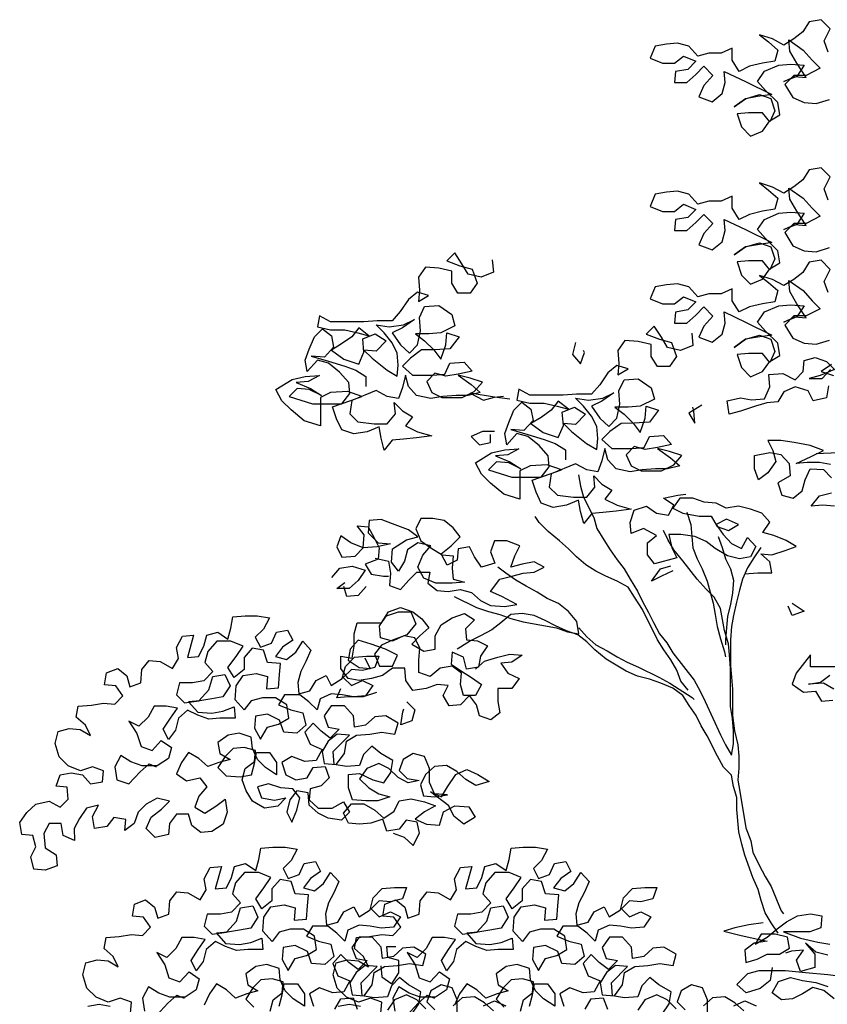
# Model space of a CAD drawing. Header units: metres. Extents: x 8 to 122, y -18 to 26.
# Tile 50 of 54: x 102.76 to 105.67, y 19.03 to 22.57. Entities that reach past the tile are written whole.
import ezdxf

# ---------------------------------------------------------------- set-up
doc = ezdxf.new("R2010")
doc.units = ezdxf.units.M
doc.layers.add('N-WE-AL-DETAIL-G', color=7, linetype='Continuous')

# ---------------------------------------------------------------- blocks, each defined once
blk = doc.blocks.new('Boom_zijaanzicht')
at = {"color": 0, "ltscale": 0.05, "flags": 128}
for points in [[(-0.0374, 10.9714), (-0.0228, 11.0115), (-0.0446, 11.0553), (-0.0118, 11.088), (0.032, 11.0807), (0.0538, 11.0442), (0.0866, 11.0187), (0.123, 10.9968), (0.1631, 11.0186), (0.2105, 11.0332), (0.1777, 11.0077), (0.1448, 10.9786), (0.1557, 10.9385), (0.1995, 10.9311), (0.2468, 10.9202), (0.2832, 10.9019), (0.3088, 10.942), (0.3088, 10.9857), (0.3489, 10.9674), (0.3926, 10.9674), (0.4327, 10.9564), (0.4655, 10.9928), (0.5056, 11.0037), (0.5457, 11.0001), (0.5858, 10.9927), (0.604, 10.949), (0.5602, 10.9308), (0.5165, 10.9308), (0.4837, 10.9564), (0.44, 10.9382), (0.4691, 10.909), (0.5128, 10.9017), (0.5164, 10.8616), (0.4727, 10.8616), (0.4399, 10.8908), (0.4108, 10.92), (0.378, 10.8872), (0.4108, 10.8508), (0.4289, 10.8107), (0.3815, 10.7925), (0.3451, 10.8217), (0.3342, 10.8618), (0.3379, 10.9019), (0.2613, 10.8655), (0.1666, 10.8182), (0.2176, 10.8109), (0.2613, 10.8035), (0.3014, 10.7743), (0.2613, 10.8035), (0.2103, 10.8181), (0.1702, 10.8036), (0.1556, 10.7599), (0.1738, 10.7198), (0.1993, 10.7526), (0.2503, 10.7525), (0.2904, 10.7488), (0.2758, 10.7015), (0.2429, 10.6687), (0.1992, 10.687), (0.1738, 10.7234), (0.1373, 10.7453), (0.1447, 10.7891), (0.1884, 10.8327), (0.2176, 10.8655), (0.1921, 10.902), (0.1411, 10.9239), (0.0974, 10.9276), (0.05, 10.924), (0.0755, 10.8839), (0.1229, 10.8656), (0.0828, 10.8839), (0.0427, 10.8803), (0.0755, 10.9312), (0.1011, 10.975), (0.1048, 11.015), (0.0537, 10.9786), (0.0209, 10.9422), (-0.0083, 10.9131), (0.0427, 10.8875), (0.0864, 10.8875), (0.1192, 10.8547), (0.09, 10.8073), (0.0499, 10.7891), (0.0062, 10.7855), (-0.0412, 10.8002)], [(-0.0374, 10.438), (-0.0228, 10.4781), (-0.0446, 10.5219), (-0.0118, 10.5546), (0.032, 10.5473), (0.0538, 10.5108), (0.0866, 10.4853), (0.123, 10.4634), (0.1631, 10.4852), (0.2105, 10.4998), (0.1777, 10.4743), (0.1448, 10.4451), (0.1557, 10.4051), (0.1995, 10.3977), (0.2468, 10.3867), (0.2832, 10.3685), (0.3088, 10.4086), (0.3088, 10.4523), (0.3489, 10.434), (0.3926, 10.434), (0.4327, 10.423), (0.4655, 10.4594), (0.5056, 10.4703), (0.5457, 10.4666), (0.5858, 10.4593), (0.604, 10.4156), (0.5602, 10.3974), (0.5165, 10.3974), (0.4837, 10.423), (0.44, 10.4048), (0.4691, 10.3756), (0.5128, 10.3683), (0.5164, 10.3282), (0.4727, 10.3282), (0.4399, 10.3574), (0.4108, 10.3866), (0.378, 10.3538), (0.4108, 10.3174), (0.4289, 10.2773), (0.3815, 10.2591), (0.3451, 10.2883), (0.3342, 10.3284), (0.3379, 10.3684), (0.2613, 10.3321), (0.1666, 10.2848), (0.2176, 10.2774), (0.2613, 10.2701), (0.3014, 10.2409), (0.2613, 10.2701), (0.2103, 10.2847), (0.1702, 10.2702), (0.1556, 10.2265), (0.1738, 10.1864), (0.1993, 10.2192), (0.2503, 10.2191), (0.2904, 10.2154), (0.2758, 10.1681), (0.2429, 10.1353), (0.1992, 10.1536), (0.1738, 10.19), (0.1373, 10.2119), (0.1447, 10.2556), (0.1884, 10.2993), (0.2176, 10.3321), (0.1921, 10.3686), (0.1411, 10.3905), (0.0974, 10.3942), (0.05, 10.3906), (0.0755, 10.3505), (0.1229, 10.3322), (0.0828, 10.3505), (0.0427, 10.3468), (0.0755, 10.3978), (0.1011, 10.4415), (0.1048, 10.4816), (0.0537, 10.4452), (0.0209, 10.4088), (-0.0083, 10.3797), (0.0427, 10.3541), (0.0864, 10.3541), (0.1192, 10.3213), (0.09, 10.2739), (0.0499, 10.2557), (0.0062, 10.2521), (-0.0412, 10.2667)], [(-0.0377, 9.7694), (-0.0304, 9.7256), (0.0169, 9.7147), (0.0352, 9.7511), (0.0826, 9.7656), (0.1226, 9.7474), (0.1445, 9.7109), (0.1846, 9.7072), (0.2246, 9.6962), (0.2793, 9.678), (0.3194, 9.667), (0.3267, 9.7144), (0.2793, 9.7253), (0.2392, 9.7181), (0.1919, 9.7218), (0.1737, 9.7655), (0.1774, 9.8093), (0.1263, 9.813), (0.0826, 9.7911), (0.0535, 9.8203), (0.0499, 9.8604), (0.0098, 9.8714), (-0.0303, 9.8568), (-0.0595, 9.8277), (-0.0085, 9.8058), (0.0316, 9.7948), (-0.0158, 9.7949), (-0.0449, 9.8277)], [(-0.0486, 9.8459), (-0.0121, 9.8204), (-0.0559, 9.8058)], [(-0.0374, 10.1046), (-0.0228, 10.1447), (-0.0446, 10.1885), (-0.0118, 10.2212), (0.032, 10.2139), (0.0538, 10.1774), (0.0866, 10.1519), (0.123, 10.13), (0.1631, 10.1518), (0.2105, 10.1664), (0.1777, 10.1409), (0.1448, 10.1118), (0.1557, 10.0717), (0.1995, 10.0643), (0.2468, 10.0534), (0.2832, 10.0351), (0.3088, 10.0752), (0.3088, 10.1189), (0.3489, 10.1006), (0.3926, 10.1006), (0.4327, 10.0896), (0.4655, 10.1261), (0.5056, 10.1369), (0.5457, 10.1333), (0.5858, 10.1259), (0.604, 10.0822), (0.5602, 10.064), (0.5165, 10.0641), (0.4837, 10.0896), (0.44, 10.0714), (0.4691, 10.0422), (0.5128, 10.0349), (0.5164, 9.9948), (0.4727, 9.9948), (0.4399, 10.024), (0.4108, 10.0532), (0.378, 10.0204), (0.4108, 9.984), (0.4289, 9.9439), (0.3815, 9.9257), (0.3451, 9.9549), (0.3342, 9.995), (0.3379, 10.0351), (0.2613, 9.9987), (0.1666, 9.9514), (0.2176, 9.9441), (0.2613, 9.9367), (0.3014, 9.9075), (0.2613, 9.9367), (0.2103, 9.9514), (0.1702, 9.9368), (0.1556, 9.8931), (0.1738, 9.853), (0.1993, 9.8858), (0.2503, 9.8857), (0.2904, 9.882), (0.2758, 9.8347), (0.2429, 9.8019), (0.1992, 9.8202), (0.1738, 9.8566), (0.1373, 9.8785), (0.1447, 9.9223), (0.1884, 9.966), (0.2176, 9.9987), (0.1921, 10.0352), (0.1411, 10.0571), (0.0974, 10.0608), (0.05, 10.0572), (0.0755, 10.0171), (0.1229, 9.9988), (0.0828, 10.0171), (0.0427, 10.0135), (0.0755, 10.0645), (0.1011, 10.1082), (0.1048, 10.1482), (0.0537, 10.1119), (0.0209, 10.0754), (-0.0083, 10.0463), (0.0427, 10.0208), (0.0864, 10.0207), (0.1192, 9.9879), (0.09, 9.9405), (0.0499, 9.9224), (0.0062, 9.9187), (-0.0412, 9.9334)], [(1.1728, 10.2226), (1.1691, 10.1789), (1.2128, 10.1606), (1.2602, 10.1715), (1.2821, 10.208), (1.3077, 10.248), (1.3368, 10.2188), (1.2894, 10.2007), (1.2457, 10.1898), (1.2274, 10.1388), (1.2529, 10.1023), (1.2966, 10.1023), (1.3185, 10.1387), (1.3185, 10.1824), (1.3659, 10.1933), (1.4133, 10.1969), (1.4388, 10.1604), (1.4351, 10.1131), (1.4387, 10.073), (1.4023, 10.0949), (1.4424, 10.1058), (1.4751, 10.0802), (1.5043, 10.0365), (1.5334, 10.0036), (1.588, 10.0036), (1.6354, 9.9999), (1.7557, 9.9998), (1.7958, 10.0216), (1.803, 9.9815), (1.7557, 9.9706), (1.7046, 9.9707), (1.6572, 9.9598), (1.6172, 9.9489), (1.6536, 9.978), (1.6791, 9.9452), (1.7155, 9.9197), (1.7519, 9.8978), (1.7082, 9.865), (1.6535, 9.8468), (1.6353, 9.8906), (1.639, 9.9379), (1.5953, 9.9562), (1.5552, 9.9307), (1.5916, 9.8943), (1.6353, 9.8979), (1.6061, 9.8687), (1.5514, 9.8251), (1.515, 9.8032), (1.5114, 9.8433), (1.5151, 9.887), (1.5333, 9.9235), (1.5625, 9.9599), (1.5917, 9.989), (1.5443, 9.9818), (1.4933, 9.9891), (1.4532, 10.0074), (1.4969, 9.9782), (1.5333, 9.9599), (1.5041, 9.9162), (1.4713, 9.8871), (1.4422, 9.9163), (1.4313, 9.9673), (1.435, 10.0147), (1.4168, 10.0548), (1.3658, 10.0585), (1.3184, 10.0257), (1.3074, 9.9856), (1.3584, 9.9601), (1.4021, 9.9564), (1.4495, 9.9563), (1.4167, 9.9309), (1.3839, 9.8981), (1.3583, 9.8653), (1.3402, 9.9164), (1.3365, 9.9601), (1.2928, 9.9456), (1.3256, 9.9018), (1.3802, 9.8981), (1.4276, 9.8981), (1.4677, 9.8689), (1.4968, 9.8397), (1.4603, 9.8069), (1.3874, 9.807), (1.3437, 9.8107), (1.3255, 9.8508), (1.2745, 9.8545), (1.2453, 9.8217), (1.2963, 9.8107), (1.34, 9.8034), (1.3801, 9.8143), (1.4093, 9.7851), (1.391, 9.745), (1.3546, 9.7268), (1.2817, 9.7269), (1.238, 9.7488), (1.2088, 9.7816), (1.2526, 9.7962), (1.2963, 9.8071), (1.2489, 9.7743), (1.2161, 9.7452), (1.2598, 9.7342), (1.3035, 9.7342), (1.3509, 9.7305), (1.3946, 9.7232), (1.4457, 9.734), (1.4749, 9.7668), (1.4858, 9.8069), (1.4967, 9.7632), (1.5113, 9.7231), (1.5514, 9.7303), (1.5915, 9.7521), (1.6789, 9.7156), (1.6861, 9.6682), (1.657, 9.6391), (1.5986, 9.6319), (1.5513, 9.6319), (1.5221, 9.6684), (1.5258, 9.7085), (1.4966, 9.6793), (1.4602, 9.6575), (1.4857, 9.6247), (1.4419, 9.6029), (1.3909, 9.5883), (1.4455, 9.581), (1.4929, 9.5773), (1.533, 9.5736), (1.5621, 9.5371), (1.5731, 9.5809), (1.5804, 9.6209), (1.6241, 9.6027), (1.6715, 9.5954), (1.7152, 9.6099), (1.7335, 9.65), (1.7481, 9.6937), (1.6825, 9.7156), (1.6425, 9.7302), (1.6935, 9.7484), (1.7554, 9.7447), (1.7919, 9.7264), (1.7918, 9.6244), (1.8501, 9.6426), (1.8975, 9.6826), (1.9304, 9.7154), (1.9523, 9.7554), (1.894, 9.7919), (1.8466, 9.8029), (1.7956, 9.8066), (1.8357, 9.7847), (1.8794, 9.781), (1.8283, 9.7592), (1.7882, 9.7337), (1.832, 9.7556), (1.8757, 9.7592), (1.9049, 9.73), (1.821, 9.7045), (1.7153, 9.7046), (1.6862, 9.7411), (1.6899, 9.7812), (1.7227, 9.8176), (1.7628, 9.8504), (1.8029, 9.8613), (1.8393, 9.8211), (1.8467, 9.8612), (1.8321, 9.9013), (1.8139, 9.9451), (1.7848, 9.9743), (1.752, 9.9488), (1.7447, 9.9087), (1.7774, 9.8722), (1.8248, 9.8758), (1.7628, 9.8577), (1.7045, 9.8395), (1.6644, 9.825), (1.628, 9.8031), (1.6279, 9.7667)], [(0.4545, 9.9584), (0.4508, 9.9147), (0.4945, 9.8964), (0.5419, 9.9073), (0.5638, 9.9437), (0.5893, 9.9838), (0.6185, 9.9546), (0.5711, 9.9365), (0.5273, 9.9256), (0.5091, 9.8746), (0.5345, 9.8381), (0.5783, 9.838), (0.6002, 9.8745), (0.6002, 9.9182), (0.6476, 9.9291), (0.695, 9.9327), (0.7204, 9.8962), (0.7168, 9.8489), (0.7204, 9.8088), (0.6839, 9.8307), (0.724, 9.8416), (0.7568, 9.816), (0.7859, 9.7723), (0.8151, 9.7394), (0.8697, 9.7394), (0.9171, 9.7357), (1.0374, 9.7356), (1.0775, 9.7574), (1.0847, 9.7173), (1.0373, 9.7064), (0.9863, 9.7065), (0.9389, 9.6956), (0.8988, 9.6847), (0.9353, 9.7138), (0.9608, 9.681), (0.9972, 9.6554), (1.0336, 9.6335), (0.9899, 9.6008), (0.9352, 9.5826), (0.917, 9.6264), (0.9207, 9.6737), (0.877, 9.692), (0.8368, 9.6665), (0.8733, 9.6301), (0.917, 9.6337), (0.8878, 9.6045), (0.8331, 9.5608), (0.7966, 9.539), (0.793, 9.5791), (0.7967, 9.6228), (0.815, 9.6593), (0.8442, 9.6957), (0.8733, 9.7248), (0.826, 9.7176), (0.7749, 9.7249), (0.7349, 9.7432), (0.7786, 9.714), (0.815, 9.6957), (0.7858, 9.652), (0.753, 9.6229), (0.7239, 9.6521), (0.713, 9.7031), (0.7167, 9.7505), (0.6985, 9.7906), (0.6475, 9.7943), (0.6001, 9.7615), (0.5891, 9.7214), (0.6401, 9.6959), (0.6838, 9.6922), (0.7312, 9.6921), (0.6984, 9.6667), (0.6655, 9.6339), (0.64, 9.6011), (0.6218, 9.6521), (0.6182, 9.6959), (0.5745, 9.6813), (0.6072, 9.6376), (0.6619, 9.6339), (0.7093, 9.6338), (0.7493, 9.6047), (0.7785, 9.5755), (0.742, 9.5427), (0.6691, 9.5428), (0.6254, 9.5465), (0.6072, 9.5866), (0.5562, 9.5903), (0.527, 9.5575), (0.578, 9.5465), (0.6217, 9.5392), (0.6618, 9.5501), (0.6909, 9.5209), (0.6727, 9.4808), (0.6362, 9.4626), (0.5633, 9.4627), (0.5196, 9.4846), (0.4905, 9.5174), (0.5342, 9.532), (0.578, 9.5429), (0.5306, 9.5101), (0.4978, 9.481), (0.5415, 9.47), (0.5852, 9.47), (0.6326, 9.4663), (0.6763, 9.4589), (0.7273, 9.4698), (0.7565, 9.5026), (0.7675, 9.5427), (0.7784, 9.4989), (0.7929, 9.4588), (0.833, 9.4661), (0.8731, 9.4879), (0.9606, 9.4514), (0.9678, 9.404), (0.9386, 9.3749), (0.8803, 9.3677), (0.8329, 9.3677), (0.8038, 9.4042), (0.8075, 9.4442), (0.7783, 9.4151), (0.7418, 9.3933), (0.7673, 9.3605), (0.7236, 9.3386), (0.6725, 9.3241), (0.7272, 9.3168), (0.7746, 9.3131), (0.8147, 9.3094), (0.8438, 9.2729), (0.8548, 9.3167), (0.8621, 9.3567), (0.9058, 9.3385), (0.9532, 9.3311), (0.9969, 9.3457), (1.0152, 9.3858), (1.0298, 9.4295), (0.9642, 9.4514), (0.9241, 9.466), (0.9752, 9.4842), (1.0371, 9.4805), (1.0735, 9.4622), (1.0735, 9.3602), (1.1318, 9.3784), (1.1792, 9.4184), (1.212, 9.4512), (1.2339, 9.4912), (1.1756, 9.5277), (1.1283, 9.5387), (1.0773, 9.5424), (1.1173, 9.5205), (1.1611, 9.5168), (1.11, 9.495), (1.0699, 9.4695), (1.1137, 9.4913), (1.1574, 9.4949), (1.1865, 9.4658), (1.1027, 9.4403), (0.997, 9.4404), (0.9679, 9.4769), (0.9716, 9.517), (1.0044, 9.5534), (1.0445, 9.5862), (1.0846, 9.5971), (1.121, 9.5569), (1.1283, 9.597), (1.1138, 9.6371), (1.0956, 9.6809), (1.0665, 9.71), (1.0337, 9.6846), (1.0263, 9.6445), (1.0591, 9.608), (1.1065, 9.6116), (1.0445, 9.5935), (0.9862, 9.5753), (0.9461, 9.5607), (0.9096, 9.5389), (0.9096, 9.5025)], [(0.8735, 9.9252), (0.8844, 9.8815), (0.8552, 9.8487), (0.8407, 9.8888), (0.8443, 9.8961)], [(1.1102, 9.7209), (1.1649, 9.7282), (1.2524, 9.7427), (1.205, 9.7172), (1.1649, 9.7282), (1.1321, 9.7319)], [(0.4178, 9.6997), (0.4651, 9.6705), (0.4432, 9.6341), (0.4469, 9.6778), (0.4506, 9.6924)], [(-0.06, 9.3357), (-0.0162, 9.3393), (0.0239, 9.3356), (-0.0053, 9.3721), (-0.049, 9.3831)], [(1.1648, 9.6043), (1.2085, 9.6042), (1.2486, 9.586), (1.2194, 9.5568), (1.1793, 9.5642), (1.1793, 9.5933)], [(0.0058, 9.5252), (-0.0744, 9.5289)], [(-0.0452, 9.4851), (-0.0051, 9.4924), (0.0386, 9.4923), (0.0787, 9.4886), (0.024, 9.5142), (-0.0197, 9.5361), (0.0277, 9.5543), (0.086, 9.5652), (0.1334, 9.5724), (0.1808, 9.5724), (0.1625, 9.5359), (0.1516, 9.4959), (0.1807, 9.4558), (0.2135, 9.4302), (0.2281, 9.4703), (0.2281, 9.5177), (0.1735, 9.5286), (0.1334, 9.5214), (0.1042, 9.4886), (0.1005, 9.4449), (0.1442, 9.4193), (0.1296, 9.3756), (0.0895, 9.3647), (0.0567, 9.3903), (0.0458, 9.4304), (0.0276, 9.4705), (-0.0198, 9.4669), (-0.0489, 9.4377)], [(0.8622, 9.4478), (0.8548, 9.4078), (0.8439, 9.3677), (0.8074, 9.2948), (0.7964, 9.2548), (0.7708, 9.2147), (0.7489, 9.1783), (0.7234, 9.1418), (0.6979, 9.1091), (0.676, 9.0726), (0.6504, 9.0289), (0.6322, 8.9925), (0.6102, 8.9524), (0.592, 8.916), (0.5701, 8.876), (0.5445, 8.8432), (0.5227, 8.8068), (0.446, 8.7084), (0.4241, 8.6684), (0.4059, 8.6319), (0.3511, 8.5117), (0.3328, 8.4753), (0.3109, 8.4389), (0.3037, 8.479), (0.3037, 8.5263), (0.3074, 8.5701), (0.3147, 8.6138), (0.3149, 8.7523), (0.3186, 8.7997), (0.3222, 8.8397), (0.3369, 8.8871), (0.3515, 8.9673), (0.3734, 9.0073), (0.4026, 9.0365), (0.4354, 9.0729), (0.4865, 9.1384), (0.5193, 9.1785), (0.5412, 9.2149), (0.5559, 9.2477)], [(0.2642, 9.0912), (0.2168, 9.0949), (0.1658, 9.095), (0.1731, 9.1351), (0.2059, 9.1642), (0.1658, 9.1606), (0.1185, 9.1752), (0.0784, 9.1898), (0.1149, 9.2116), (0.1586, 9.2298), (0.1987, 9.2407), (0.1732, 9.2772), (0.2024, 9.31), (0.2425, 9.3245), (0.2863, 9.3354), (0.33, 9.3281), (0.3664, 9.3463), (0.4102, 9.3499), (0.4503, 9.3644), (0.4977, 9.3644), (0.5231, 9.3279), (0.4867, 9.3097), (0.4283, 9.2988), (0.3846, 9.2989), (0.3627, 9.2624), (0.3226, 9.2479), (0.2862, 9.2698), (0.3299, 9.288), (0.3664, 9.2697), (0.3408, 9.2333), (0.3116, 9.2005), (0.2752, 9.1823), (0.2534, 9.2225), (0.2242, 9.1897), (0.2424, 9.1532), (0.2824, 9.1459), (0.3262, 9.1568), (0.3699, 9.1823), (0.4028, 9.2077), (0.4429, 9.2259), (0.4939, 9.2332), (0.5376, 9.2331), (0.5266, 9.1858), (0.5084, 9.1493), (0.5885, 9.1274), (0.6141, 9.1602), (0.6141, 9.2039), (0.5813, 9.2294), (0.6287, 9.2549), (0.6725, 9.2366), (0.6761, 9.2767), (0.6616, 9.3205), (0.6179, 9.3351), (0.5814, 9.3096), (0.5377, 9.3024), (0.5195, 9.3388), (0.556, 9.3643), (0.5049, 9.3753), (0.4758, 9.379)], [(0.4721, 9.3134), (0.4575, 9.2696), (0.4538, 9.2259), (0.4501, 9.1858), (0.4355, 9.1458), (0.4172, 9.1093), (0.399, 9.0656), (0.377, 8.9855), (0.3697, 8.9454), (0.3624, 8.9017), (0.3514, 8.8579), (0.3368, 8.8106), (0.3331, 8.7923)], [(0.4679, 8.672), (0.4934, 8.7047), (0.508, 8.7448), (0.5299, 8.7812), (0.5555, 8.8177), (0.5774, 8.8541), (0.6321, 8.9634), (0.6613, 9.0071), (0.6832, 9.0435), (0.7233, 9.0653), (0.7634, 9.0835), (0.7999, 9.1017), (0.8364, 9.1235), (0.8692, 9.1526), (0.8984, 9.1818), (0.9312, 9.2109), (0.9713, 9.2437), (1.0041, 9.2764), (1.0187, 9.2983)], [(1.5944, 9.1483), (1.547, 9.1374), (1.5397, 9.0937), (1.5433, 9.05), (1.5032, 9.0354), (1.4741, 9.0683), (1.4449, 9.0975), (1.3976, 9.0975), (1.4048, 9.0574), (1.372, 9.0319), (1.3319, 9.0283), (1.2882, 9.0356), (1.2481, 9.0247), (1.2152, 8.9956), (1.1788, 8.9774), (1.1278, 8.9738), (1.084, 8.9812), (1.1387, 9.0103), (1.1788, 9.0285), (1.1461, 9.0722), (1.1024, 9.0832), (1.0623, 9.0942), (1.0222, 9.0978), (0.9858, 9.1161), (1.0222, 9.1343), (1.0659, 9.127), (1.106, 9.116), (1.0915, 9.1561), (1.0733, 9.1925), (1.1207, 9.2107), (1.1644, 9.2107), (1.179, 9.1706), (1.1643, 9.1305), (1.2117, 9.1159), (1.2373, 9.1523), (1.2555, 9.1887), (1.2956, 9.1814), (1.2992, 9.1413), (1.3356, 9.1231), (1.3575, 9.1631), (1.3211, 9.1923), (1.2883, 9.2251), (1.3139, 9.2579), (1.3467, 9.2834), (1.3868, 9.2907), (1.4305, 9.2906), (1.4487, 9.2542), (1.4305, 9.2104), (1.394, 9.185), (1.3539, 9.1595), (1.3138, 9.1559), (1.3174, 9.1121), (1.3137, 9.0721), (1.2736, 9.0612), (1.3173, 9.0575), (1.3757, 9.0574), (1.4194, 9.0756), (1.4413, 9.1157), (1.4231, 9.1594), (1.394, 9.1923), (1.4414, 9.2031), (1.4778, 9.1776), (1.4887, 9.1375), (1.5105, 9.101), (1.5361, 9.1338), (1.5325, 9.1812), (1.4815, 9.214), (1.4414, 9.225), (1.4742, 9.2505), (1.5326, 9.2723), (1.5727, 9.2868), (1.6164, 9.2832), (1.62, 9.2394), (1.5835, 9.203), (1.5398, 9.1994), (1.5871, 9.1884), (1.6382, 9.1847), (1.6819, 9.2029), (1.7184, 9.2284), (1.7329, 9.1883), (1.7147, 9.1519), (1.6673, 9.1556), (1.6382, 9.1847), (1.6346, 9.2321), (1.6601, 9.2649), (1.62, 9.2613), (1.5981, 9.2212), (1.5799, 9.1848), (1.5835, 9.1447), (1.6308, 9.1264), (1.6089, 9.09), (1.5652, 9.0828), (1.547, 9.0828)], [(0.359, 9.226), (0.3444, 9.1859), (0.3335, 9.1458), (0.3152, 9.1094), (0.3042, 9.0693), (0.3078, 9.022), (0.3151, 8.9819), (0.326, 8.9381), (0.3296, 8.898), (0.3332, 8.8543), (0.3332, 8.8361)], [(0.2059, 9.1861), (0.2314, 9.1496), (0.2533, 9.1131), (0.2714, 9.073), (0.2823, 9.0329), (0.2932, 8.9892), (0.3041, 8.9418), (0.3114, 8.9017), (0.315, 8.8543), (0.3149, 8.7596), (0.3112, 8.7195), (0.3075, 8.6758), (0.3074, 8.581), (0.3001, 8.5263), (0.2891, 8.4753), (0.2854, 8.4352), (0.2854, 8.3915), (0.289, 8.3478), (0.2817, 8.3077), (0.2597, 8.1765), (0.2414, 8.1292), (0.2341, 8.0891), (0.2122, 8.0417), (0.1903, 8.0017), (0.1684, 7.9652), (0.1319, 7.8778), (0.1246, 7.8669)], [(0.5229, 9.1019), (0.563, 9.0837), (0.5994, 9.0654), (0.5667, 9.1092), (0.5302, 9.1202)], [(1.751, 9.079), (1.7219, 9.1118), (1.6782, 9.1191), (1.6308, 9.1046), (1.6563, 9.0681), (1.689, 9.0389), (1.7328, 9.0389), (1.7036, 9.0608)], [(1.31, 9.0101), (1.2298, 8.9701), (1.1861, 8.9556), (1.146, 8.9447), (1.1059, 8.9301), (1.0621, 8.9192), (0.9418, 8.8975), (0.9017, 8.8829), (0.8616, 8.8757), (0.869, 8.9194), (0.8982, 8.9558), (0.9346, 8.9849), (0.9747, 9.0031), (1.0112, 9.025), (1.0513, 9.0468), (1.0878, 9.0686), (1.1242, 9.0941), (1.1534, 9.1159)], [(1.6271, 9.0463), (1.6562, 9.0134), (1.6963, 9.0098), (1.7073, 9.0462)], [(0.0928, 8.9857), (0.049, 8.9566), (0.0927, 8.942), (0.1074, 8.9748)], [(0.1427, 7.7976), (0.1683, 7.834), (0.1902, 7.8705), (0.2048, 7.9142), (0.2157, 7.9543), (0.234, 7.998), (0.2632, 8.0781), (0.2742, 8.1182), (0.2852, 8.1619), (0.2925, 8.2421), (0.2926, 8.2858), (0.3036, 8.3259), (0.3109, 8.366), (0.3401, 8.3951), (0.362, 8.4352), (0.3985, 8.508), (0.4204, 8.5445), (0.4386, 8.5809), (0.4642, 8.6173), (0.4861, 8.6537), (0.5225, 8.6792), (0.5663, 8.6974), (0.6064, 8.7119), (0.6501, 8.7228), (0.6902, 8.741), (0.7632, 8.7847), (0.8033, 8.8174), (0.8325, 8.8466), (0.8653, 8.872), (0.9054, 8.8866), (0.9455, 8.9048), (0.9819, 8.923), (1.022, 8.9411), (1.0658, 8.9484), (1.1059, 8.9447), (1.1423, 8.9155), (1.1751, 8.89), (1.2151, 8.8681), (1.2516, 8.8498), (1.288, 8.8279), (1.2989, 8.8206)], [(1.2332, 8.7478), (1.2005, 8.777), (1.1531, 8.7916), (1.1094, 8.8026), (1.0656, 8.799), (1.1021, 8.7734), (1.1422, 8.7697), (1.1166, 8.7333), (1.0765, 8.7151), (1.102, 8.6787), (1.153, 8.6786), (1.153, 8.6312), (1.1456, 8.5912), (1.1784, 8.5656), (1.2185, 8.5802), (1.2295, 8.6202), (1.255, 8.653), (1.2878, 8.6202), (1.3279, 8.6165), (1.3498, 8.6529), (1.3316, 8.6894), (1.3717, 8.693), (1.4117, 8.6784), (1.4591, 8.6711), (1.4847, 8.7075), (1.4883, 8.7512), (1.5321, 8.7512), (1.5685, 8.7256), (1.6086, 8.7147), (1.6523, 8.7073), (1.6924, 8.7146), (1.7179, 8.751), (1.718, 8.7947), (1.6779, 8.7875), (1.6706, 8.8312), (1.6707, 8.8749), (1.6598, 8.915), (1.5723, 8.9151), (1.5468, 8.9552), (1.5031, 8.9699), (1.4594, 8.9553), (1.4266, 8.9298), (1.401, 8.8971), (1.4338, 8.8679), (1.4629, 8.8387), (1.4192, 8.8132), (1.3791, 8.8205), (1.3791, 8.8679), (1.3573, 8.908), (1.3172, 8.9336), (1.2735, 8.9482), (1.237, 8.9264), (1.2698, 8.8935), (1.2661, 8.8534), (1.226, 8.8498), (1.1896, 8.8317), (1.2151, 8.7952), (1.2223, 8.7551), (1.266, 8.7478), (1.277, 8.7915), (1.3171, 8.8097), (1.3207, 8.7659), (1.2843, 8.7405), (1.2478, 8.7186), (1.2113, 8.6931), (1.2332, 8.653), (1.2769, 8.653), (1.2879, 8.6931), (1.2842, 8.7332), (1.3171, 8.7586), (1.3608, 8.7513), (1.3972, 8.7221), (1.4373, 8.7367), (1.4374, 8.7804), (1.4337, 8.8241), (1.452, 8.8606), (1.4921, 8.8678), (1.5322, 8.8496), (1.5759, 8.8605), (1.5796, 8.9042), (1.5541, 8.9406), (1.5104, 8.9553), (1.4667, 8.9553), (1.4484, 8.9116), (1.4812, 8.8715), (1.5322, 8.8532), (1.5722, 8.8349), (1.5977, 8.8021), (1.5795, 8.7584), (1.5321, 8.7585), (1.5139, 8.7986), (1.5577, 8.8204), (1.6087, 8.8386), (1.6561, 8.8531), (1.6852, 8.8203), (1.6925, 8.7802), (1.6523, 8.7547), (1.6123, 8.7511), (1.6305, 8.7875)], [(1.5304, 8.157), (1.4903, 8.1424), (1.4575, 8.1133), (1.4356, 8.157), (1.443, 8.1971), (1.4831, 8.2044), (1.5085, 8.1716), (1.5523, 8.1642), (1.5669, 8.2079), (1.6106, 8.1933), (1.6507, 8.1896), (1.6908, 8.1933), (1.709, 8.2297), (1.6799, 8.2625), (1.6362, 8.2625), (1.5961, 8.2407), (1.5632, 8.2116), (1.5268, 8.2371), (1.5086, 8.2736), (1.4649, 8.2809), (1.4175, 8.27), (1.3774, 8.2555), (1.4175, 8.2336), (1.4503, 8.2081), (1.4102, 8.1899), (1.3628, 8.1863), (1.3482, 8.2337), (1.3082, 8.2556), (1.2571, 8.252), (1.2352, 8.2155), (1.2753, 8.19), (1.3118, 8.2191), (1.33, 8.2555), (1.3957, 8.3065), (1.3556, 8.2883), (1.3337, 8.3248), (1.3046, 8.3685), (1.2646, 8.3868), (1.2245, 8.3686), (1.1843, 8.3431), (1.2317, 8.3285), (1.2682, 8.3503), (1.301, 8.3795), (1.3375, 8.4013), (1.3812, 8.3976), (1.414, 8.3684), (1.4321, 8.332), (1.4212, 8.2919), (1.3811, 8.2883), (1.3337, 8.2956), (1.3811, 8.2992), (1.3994, 8.3393), (1.3994, 8.3903), (1.4177, 8.434), (1.4578, 8.4449), (1.4942, 8.423), (1.5087, 8.3829), (1.4795, 8.3538), (1.4358, 8.3466), (1.4759, 8.3392), (1.5123, 8.3574), (1.5452, 8.3902), (1.5816, 8.4084), (1.6253, 8.3901), (1.6508, 8.3536), (1.618, 8.3209), (1.5815, 8.299), (1.5414, 8.2881), (1.5852, 8.2735), (1.6289, 8.2735), (1.6763, 8.2771), (1.6909, 8.3208), (1.6909, 8.3682), (1.6508, 8.3719), (1.6034, 8.35), (1.5633, 8.3391), (1.5379, 8.3756), (1.5306, 8.4194), (1.5744, 8.4448), (1.6072, 8.4703), (1.6363, 8.4411), (1.6509, 8.401), (1.6982, 8.3973), (1.742, 8.4046), (1.7457, 8.452), (1.6874, 8.5103), (1.7311, 8.5139), (1.7639, 8.4884), (1.7858, 8.4519), (1.7784, 8.4082), (1.7347, 8.4046), (1.7056, 8.4447), (1.6983, 8.4884), (1.6619, 8.5103), (1.6145, 8.514), (1.5708, 8.5214), (1.5234, 8.5141), (1.5125, 8.5542), (1.5563, 8.5797), (1.5964, 8.576), (1.6291, 8.5468), (1.6692, 8.5395), (1.6729, 8.5796), (1.7057, 8.616), (1.7531, 8.6159), (1.7786, 8.5795), (1.764, 8.5394), (1.7239, 8.5321), (1.7566, 8.4993), (1.7895, 8.5248), (1.8186, 8.5539), (1.8478, 8.5211), (1.8295, 8.4774), (1.7858, 8.4592), (1.8076, 8.4191), (1.8477, 8.4154), (1.8951, 8.4336), (1.9315, 8.4117), (1.9169, 8.368), (1.8804, 8.3498), (1.8403, 8.3571), (1.8185, 8.3936), (1.7748, 8.3973), (1.7602, 8.3572), (1.7893, 8.328), (1.8294, 8.317), (1.833, 8.2769), (1.8001, 8.2478), (1.7491, 8.2479), (1.7091, 8.2698), (1.6872, 8.2333), (1.7163, 8.2042), (1.7637, 8.2114), (1.8001, 8.2296), (1.833, 8.2587), (1.8366, 8.3025), (1.8767, 8.3097), (1.9022, 8.2769), (1.9131, 8.2331), (1.8949, 8.1967), (1.8767, 8.2405), (1.8658, 8.2842), (1.8913, 8.317), (1.9351, 8.3206), (1.9788, 8.3351), (2.0189, 8.3242), (2.0043, 8.2841), (1.9569, 8.2768), (1.9168, 8.2842), (1.9459, 8.255), (1.9933, 8.2476), (2.0371, 8.2731), (2.059, 8.3095), (2.0736, 8.3496), (2.0627, 8.3897), (2.0299, 8.4152), (2.0263, 8.4553), (2.0664, 8.4662), (2.1065, 8.4626), (2.1356, 8.4334), (2.1611, 8.3933), (2.1319, 8.3641), (2.0809, 8.3605), (2.0408, 8.3679), (2.0299, 8.408), (2.0226, 8.4481), (1.9753, 8.4481), (1.9497, 8.4117), (1.9497, 8.3679), (1.9898, 8.3934), (2.019, 8.4225), (2.0372, 8.4626), (2.0409, 8.5027), (2.0847, 8.5172), (2.1247, 8.5099), (2.1612, 8.4844), (2.1538, 8.4443), (2.1174, 8.4225), (2.1574, 8.4115), (2.1975, 8.3969), (2.2303, 8.426), (2.2668, 8.4478), (2.2923, 8.4114), (2.3105, 8.3713), (2.274, 8.3458), (2.2266, 8.3568), (2.2011, 8.324), (2.2302, 8.2912), (2.2448, 8.2511), (2.2083, 8.2292), (2.1682, 8.2548), (2.1355, 8.2803), (2.1281, 8.2329), (2.1427, 8.1892), (2.1827, 8.1637), (2.2228, 8.16), (2.2556, 8.1855), (2.2666, 8.2255), (2.3103, 8.2255), (2.3358, 8.1927), (2.3394, 8.1526), (2.3868, 8.1416), (2.4196, 8.1744), (2.4014, 8.2145), (2.365, 8.2437), (2.3359, 8.2728), (2.3796, 8.2837), (2.4197, 8.2618), (2.4488, 8.2326), (2.4634, 8.1925), (2.4961, 8.167), (2.4925, 8.2071), (2.5363, 8.2143), (2.5618, 8.1815), (2.6055, 8.1742), (2.6128, 8.2179), (2.591, 8.258), (2.6347, 8.2471), (2.6602, 8.2106), (2.6784, 8.1741), (2.6783, 8.1304), (2.7184, 8.1486), (2.7258, 8.1923), (2.7695, 8.1923), (2.7877, 8.1558), (2.784, 8.1048), (2.7439, 8.0793), (2.7402, 8.0392), (2.7839, 8.0246), (2.824, 8.0282), (2.835, 8.0719), (2.8168, 8.1084), (2.8278, 8.1485), (2.8678, 8.1521), (2.8752, 8.1958), (2.8497, 8.2323), (2.8169, 8.2615), (2.7696, 8.2724), (2.7295, 8.2506), (2.7003, 8.2798), (2.704, 8.3235), (2.7441, 8.3271), (2.7296, 8.3672), (2.6895, 8.3746), (2.6494, 8.3673), (2.6202, 8.3345), (2.5765, 8.3419), (2.5729, 8.382), (2.613, 8.3965), (2.6567, 8.3819), (2.7004, 8.4001), (2.7333, 8.4328), (2.7479, 8.4802), (2.737, 8.5239), (2.6969, 8.5349), (2.6568, 8.5313), (2.6204, 8.5095), (2.6386, 8.5459), (2.6714, 8.575), (2.6642, 8.6151), (2.6168, 8.6188), (2.5731, 8.6261), (2.533, 8.6225), (2.5039, 8.6517), (2.5294, 8.6881), (2.5695, 8.6917), (2.5623, 8.7355), (2.5222, 8.7501), (2.4894, 8.7246), (2.4784, 8.6845), (2.4383, 8.6991), (2.4347, 8.7465), (2.4092, 8.7793), (2.3691, 8.7757), (2.3254, 8.7503), (2.3036, 8.7867), (2.3109, 8.8268), (2.2891, 8.8669), (2.249, 8.8706), (2.2708, 8.7904), (2.2307, 8.7941), (2.2125, 8.8305), (2.2016, 8.8706), (2.1615, 8.8816), (2.125, 8.8561), (2.1142, 8.8962), (2.1069, 8.9363), (2.0632, 8.94), (2.0194, 8.94), (1.9757, 8.9328), (1.9975, 8.8927), (2.0267, 8.8635), (2.0084, 8.8271), (1.9683, 8.8417), (1.9501, 8.8818), (1.9101, 8.8891), (1.8918, 8.8527), (1.9282, 8.8272), (1.9537, 8.7943), (1.9136, 8.7834), (1.8808, 8.809), (1.8554, 8.8491), (1.8262, 8.8163), (1.8444, 8.7762), (1.8626, 8.7397), (1.8734, 8.6997), (1.8698, 8.6596), (1.8297, 8.6705), (1.8079, 8.707), (1.7714, 8.7253), (1.7532, 8.6888), (1.7131, 8.7144), (1.7022, 8.7581), (1.6694, 8.7909), (1.6257, 8.7946), (1.582, 8.7947), (1.5965, 8.7546), (1.6403, 8.7436), (1.6803, 8.7472), (1.7095, 8.718), (1.6803, 8.6889), (1.6402, 8.7072), (1.6038, 8.689), (1.6292, 8.6525), (1.673, 8.6488), (1.7131, 8.6561), (1.7531, 8.6597), (1.7932, 8.6414), (1.8041, 8.6013), (1.8333, 8.6304), (1.8661, 8.6559), (1.9208, 8.6559), (1.9426, 8.6194), (1.8989, 8.6012), (1.8551, 8.5903), (1.8442, 8.5466), (1.8769, 8.5174), (1.9243, 8.521), (1.9389, 8.5648), (1.9827, 8.5866), (2.0264, 8.5792), (2.03, 8.5355), (2.0081, 8.4954), (1.9826, 8.5392), (1.9426, 8.5502), (1.9061, 8.5721), (1.9135, 8.6194), (1.9536, 8.6449), (2.0009, 8.6449), (2.041, 8.6339), (2.0665, 8.6011), (2.0993, 8.6375), (2.0957, 8.6885), (2.0703, 8.725), (2.0229, 8.7323), (1.9828, 8.7214), (1.9864, 8.6777), (1.9427, 8.6814), (1.9391, 8.7287), (1.9355, 8.7688), (1.9828, 8.7724), (1.9975, 8.8162), (2.0376, 8.8234), (2.0667, 8.7906), (2.0666, 8.7468), (2.1031, 8.7177), (2.125, 8.7541), (2.0958, 8.7942), (2.0704, 8.8307), (2.1141, 8.8488), (2.1651, 8.8488), (2.1979, 8.8123), (2.2088, 8.7722), (2.1796, 8.7395), (2.2124, 8.7066), (2.2525, 8.6993), (2.2998, 8.6993), (2.3107, 8.6555), (2.2815, 8.6264), (2.2305, 8.6337), (2.1941, 8.6738), (2.1796, 8.7212), (2.1359, 8.7286), (2.1176, 8.6885), (2.1431, 8.6484), (2.1832, 8.6411), (2.2269, 8.6337), (2.267, 8.63), (2.2341, 8.5936), (2.1831, 8.59), (2.143, 8.5974), (2.103, 8.612), (2.0993, 8.5719), (2.1539, 8.5718), (2.194, 8.5682), (2.2341, 8.5827), (2.2706, 8.6009), (2.3034, 8.5717), (2.3143, 8.528), (2.3397, 8.4951), (2.358, 8.5316), (2.3325, 8.5717), (2.307, 8.6081), (2.3471, 8.6154), (2.3909, 8.6154), (2.4127, 8.5752), (2.4455, 8.5424), (2.4819, 8.5606), (2.4527, 8.5169), (2.4381, 8.4695), (2.398, 8.455), (2.3652, 8.4915), (2.3288, 8.466), (2.3397, 8.4259), (2.3797, 8.4004), (2.4344, 8.4003), (2.4745, 8.4148), (2.511, 8.4367), (2.5328, 8.3966), (2.5255, 8.3492), (2.4817, 8.3347), (2.4417, 8.3784), (2.4089, 8.4076), (2.3834, 8.3967)], [(-0.0641, 8.7563), (0.027, 8.7562), (0.027, 8.7999), (0.078, 8.7343), (0.0925, 8.6942), (0.0524, 8.6651), (0.0087, 8.6687), (-0.0132, 8.6323), (-0.0533, 8.636)], [(-0.0569, 8.6761), (-0.0205, 8.6979), (0.0342, 8.6942), (-0.0095, 8.7016), (-0.0423, 8.7271)], [(0.8617, 8.8976), (0.8325, 8.8648), (0.7996, 8.8357), (0.7595, 8.8138), (0.7231, 8.792), (0.6866, 8.7738), (0.6465, 8.7556), (0.5736, 8.7192), (0.5335, 8.6974), (0.4533, 8.6465), (0.446, 8.6392)], [(1.5903, 8.6636), (1.6377, 8.649), (1.6923, 8.649), (1.7324, 8.6453), (1.7179, 8.6781)], [(1.4809, 8.6309), (1.4518, 8.6018), (1.4627, 8.5617), (1.5027, 8.5471), (1.4955, 8.5945), (1.4919, 8.6054)], [(0.3028, 7.5351), (0.2628, 7.5533), (0.2227, 7.5352)], [(0.2664, 7.5169), (0.2992, 7.546), (0.3357, 7.5679), (0.3794, 7.5642), (0.4122, 7.535)], [(0.3976, 7.5058), (0.3976, 7.5569), (0.4159, 7.6006), (0.456, 7.6115), (0.4924, 7.5896), (0.5069, 7.5495), (0.4777, 7.5203)], [(0.5105, 7.524), (0.5434, 7.5567), (0.5798, 7.5749), (0.6235, 7.5567), (0.649, 7.5202)], [(0.5615, 7.5057), (0.5361, 7.5422), (0.5288, 7.5859), (0.5726, 7.6114), (0.6054, 7.6368), (0.6345, 7.6077), (0.6491, 7.5676), (0.6964, 7.5639), (0.7402, 7.5711), (0.7439, 7.6185), (0.6856, 7.6769), (0.7293, 7.6805), (0.7621, 7.6549), (0.784, 7.6185), (0.7766, 7.5747), (0.7329, 7.5711), (0.7038, 7.6112), (0.6965, 7.655), (0.6601, 7.6769), (0.6127, 7.6806), (0.569, 7.6879), (0.5216, 7.6807), (0.5107, 7.7208), (0.5545, 7.7462), (0.5946, 7.7425), (0.6273, 7.7134), (0.6674, 7.706), (0.6711, 7.7461), (0.7039, 7.7825), (0.7513, 7.7825), (0.7768, 7.746), (0.7622, 7.7059), (0.7221, 7.6987), (0.7548, 7.6659), (0.7877, 7.6913), (0.8168, 7.7205), (0.846, 7.6876), (0.8277, 7.6439), (0.784, 7.6258), (0.8058, 7.5856), (0.8459, 7.582), (0.8933, 7.6001), (0.9297, 7.5782), (0.9151, 7.5345)], [(0.8385, 7.5237), (0.8167, 7.5601), (0.773, 7.5638), (0.7584, 7.5237)], [(1.0718, 7.5162), (1.0609, 7.5563), (1.0281, 7.5818), (1.0245, 7.6219), (1.0646, 7.6328), (1.1047, 7.6291), (1.1338, 7.5999), (1.1593, 7.5598), (1.1301, 7.5307)], [(1.039, 7.5344), (1.0281, 7.5745), (1.0208, 7.6146), (0.9735, 7.6146), (0.9479, 7.5782), (0.9479, 7.5345), (0.988, 7.56), (1.0172, 7.5891), (1.0354, 7.6292), (1.0391, 7.6692), (1.0828, 7.6838), (1.1229, 7.6765), (1.1593, 7.6509), (1.152, 7.6108), (1.1156, 7.589), (1.1556, 7.578), (1.1957, 7.5634), (1.2285, 7.5925), (1.265, 7.6144), (1.2905, 7.5779), (1.3087, 7.5378)], [(1.7278, 7.5338), (1.6877, 7.5411), (1.6476, 7.5339)], [(1.5747, 7.5084), (1.5711, 7.5485), (1.6112, 7.563), (1.6549, 7.5484), (1.6986, 7.5666), (1.7315, 7.5994), (1.7461, 7.6467), (1.7352, 7.6905), (1.6951, 7.7014), (1.655, 7.6978), (1.6186, 7.676), (1.6368, 7.7124), (1.6696, 7.7416), (1.6624, 7.7817), (1.615, 7.7853), (1.5713, 7.7927), (1.5312, 7.7891), (1.5021, 7.8182), (1.5276, 7.8547), (1.5677, 7.8583), (1.5605, 7.902), (1.5204, 7.9166), (1.4876, 7.8911), (1.4766, 7.8511), (1.4365, 7.8657), (1.4329, 7.9131), (1.4074, 7.9459), (1.3673, 7.9423), (1.3236, 7.9168), (1.3018, 7.9533), (1.3091, 7.9933), (1.2873, 8.0335), (1.2472, 8.0371), (1.269, 7.9569), (1.2289, 7.9606), (1.2107, 7.9971), (1.1998, 8.0372), (1.1597, 8.0481), (1.1232, 8.0227), (1.1124, 8.0628), (1.1051, 8.1029), (1.0614, 8.1065), (1.0176, 8.1066), (0.9739, 8.0993), (0.9957, 8.0592), (1.0249, 8.0301), (1.0066, 7.9936), (0.9665, 8.0082), (0.9483, 8.0483), (0.9083, 8.0557), (0.89, 8.0192), (0.9264, 7.9937), (0.9519, 7.9609), (0.9118, 7.95), (0.879, 7.9755), (0.8536, 8.0156), (0.8244, 7.9829), (0.8426, 7.9428), (0.8607, 7.9063), (0.8716, 7.8662), (0.868, 7.8261), (0.8279, 7.8371), (0.8061, 7.8735), (0.7696, 7.8918), (0.7514, 7.8554), (0.7113, 7.8809), (0.7004, 7.9247), (0.6676, 7.9575), (0.6239, 7.9612), (0.5802, 7.9612), (0.5947, 7.9211), (0.6384, 7.9101), (0.6785, 7.9137), (0.7077, 7.8846), (0.6785, 7.8554), (0.6384, 7.8737), (0.602, 7.8555), (0.6274, 7.819), (0.6712, 7.8154), (0.7113, 7.8226), (0.7513, 7.8262), (0.7914, 7.808), (0.8023, 7.7679), (0.8315, 7.797), (0.8643, 7.8225), (0.919, 7.8224), (0.9408, 7.786), (0.8971, 7.7678), (0.8533, 7.7569), (0.8424, 7.7132), (0.8751, 7.684), (0.9225, 7.6876), (0.9371, 7.7313), (0.9809, 7.7531), (1.0246, 7.7458), (1.0282, 7.7021), (1.0063, 7.662), (0.9808, 7.7057), (0.9408, 7.7167), (0.9043, 7.7386), (0.9117, 7.786), (0.9518, 7.8115), (0.9991, 7.8114), (1.0392, 7.8004), (1.0647, 7.7676), (1.0975, 7.804), (1.0939, 7.8551), (1.0685, 7.8915), (1.0211, 7.8989), (0.981, 7.888), (0.9846, 7.8442), (0.9409, 7.8479), (0.9373, 7.8953), (0.9337, 7.9354), (0.981, 7.939), (0.9957, 7.9827), (1.0358, 7.99), (1.0649, 7.9571), (1.0648, 7.9134), (1.1013, 7.8842), (1.1232, 7.9206), (1.094, 7.9607), (1.0686, 7.9972), (1.1123, 8.0154), (1.1633, 8.0153), (1.1961, 7.9789), (1.207, 7.9388), (1.1778, 7.906), (1.2106, 7.8732), (1.2507, 7.8658), (1.298, 7.8658), (1.3089, 7.8221), (1.2797, 7.7929), (1.2287, 7.8003), (1.1923, 7.8404), (1.1778, 7.8878), (1.1341, 7.8951), (1.1158, 7.855), (1.1413, 7.8149), (1.1814, 7.8076), (1.2251, 7.8003), (1.2652, 7.7966), (1.2323, 7.7602), (1.1813, 7.7566), (1.1412, 7.7639), (1.1012, 7.7785), (1.0975, 7.7384), (1.1521, 7.7384), (1.1922, 7.7347), (1.2323, 7.7492), (1.2688, 7.7674), (1.3016, 7.7383), (1.3125, 7.6945), (1.3379, 7.6617), (1.3562, 7.6981), (1.3307, 7.7382), (1.3052, 7.7747), (1.3453, 7.7819), (1.3891, 7.7819), (1.4109, 7.7418), (1.4437, 7.709), (1.4801, 7.7272), (1.4509, 7.6835), (1.4363, 7.6361), (1.3962, 7.6215), (1.3634, 7.658), (1.327, 7.6325), (1.3379, 7.5924), (1.3779, 7.5669), (1.4326, 7.5668), (1.4727, 7.5814), (1.5092, 7.6032), (1.531, 7.5631), (1.5237, 7.5157)], [(1.4799, 7.5012), (1.4399, 7.545), (1.4071, 7.5742), (1.3816, 7.5633)], [(1.2044, 7.5351), (1.1644, 7.5533), (1.1243, 7.5352)], [(1.168, 7.5169), (1.2008, 7.546), (1.2373, 7.5679), (1.281, 7.5642), (1.3138, 7.535)], [(1.2992, 7.5058), (1.2992, 7.5569), (1.3175, 7.6006), (1.3576, 7.6115), (1.394, 7.5896), (1.4085, 7.5495), (1.3794, 7.5203)], [(1.4122, 7.524), (1.445, 7.5567), (1.4815, 7.5749), (1.5252, 7.5567), (1.5506, 7.5202)], [(1.4632, 7.5057), (1.4377, 7.5422), (1.4304, 7.5859), (1.4742, 7.6114), (1.507, 7.6368), (1.5361, 7.6077), (1.5507, 7.5676), (1.5981, 7.5639), (1.6418, 7.5711), (1.6455, 7.6185), (1.5872, 7.6769), (1.631, 7.6805), (1.6637, 7.6549), (1.6856, 7.6185), (1.6782, 7.5747), (1.6345, 7.5711), (1.6054, 7.6112), (1.5981, 7.655), (1.5617, 7.6769), (1.5143, 7.6806), (1.4706, 7.6879), (1.4232, 7.6807), (1.4123, 7.7208), (1.4561, 7.7462), (1.4962, 7.7425), (1.529, 7.7134), (1.569, 7.706), (1.5727, 7.7461), (1.6056, 7.7825), (1.6529, 7.7825), (1.6784, 7.746), (1.6638, 7.7059), (1.6237, 7.6987), (1.6565, 7.6659), (1.6893, 7.6913), (1.7185, 7.7205), (1.7476, 7.6876), (1.7293, 7.6439), (1.6856, 7.6258), (1.7074, 7.5856), (1.7475, 7.582), (1.7949, 7.6001), (1.8313, 7.5782), (1.8167, 7.5345)], [(1.7402, 7.5237), (1.7183, 7.5601), (1.6746, 7.5638), (1.66, 7.5237)], [(1.9734, 7.5162), (1.9625, 7.5563), (1.9297, 7.5818), (1.9261, 7.6219), (1.9662, 7.6328), (2.0063, 7.6291), (2.0354, 7.5999), (2.0609, 7.5598), (2.0317, 7.5307)], [(1.9406, 7.5344), (1.9297, 7.5745), (1.9225, 7.6146), (1.8751, 7.6146), (1.8495, 7.5782), (1.8495, 7.5345), (1.8896, 7.56), (1.9188, 7.5891), (1.937, 7.6292), (1.9407, 7.6692), (1.9845, 7.6838), (2.0246, 7.6765), (2.061, 7.6509), (2.0536, 7.6108), (2.0172, 7.589), (2.0573, 7.578), (2.0973, 7.5634), (2.1302, 7.5925), (2.1666, 7.6144), (2.1921, 7.5779), (2.2103, 7.5378)], [(2.6294, 7.5338), (2.5893, 7.5411), (2.5492, 7.5339)], [(2.4763, 7.5084), (2.4727, 7.5485), (2.5128, 7.563), (2.5565, 7.5484), (2.6003, 7.5666), (2.6331, 7.5994), (2.6477, 7.6467), (2.6368, 7.6905), (2.5967, 7.7014), (2.5566, 7.6978), (2.5202, 7.676), (2.5384, 7.7124), (2.5713, 7.7416), (2.564, 7.7817), (2.5166, 7.7853), (2.4729, 7.7927), (2.4328, 7.7891), (2.4037, 7.8182), (2.4292, 7.8547), (2.4693, 7.8583), (2.4621, 7.902), (2.422, 7.9166), (2.3892, 7.8911), (2.3782, 7.8511), (2.3381, 7.8657), (2.3345, 7.9131), (2.3091, 7.9459), (2.269, 7.9423), (2.2252, 7.9168), (2.2034, 7.9533), (2.2107, 7.9933), (2.1889, 8.0335), (2.1488, 8.0371), (2.1706, 7.9569), (2.1305, 7.9606), (2.1123, 7.9971), (2.1014, 8.0372), (2.0613, 8.0481), (2.0249, 8.0227), (2.014, 8.0628), (2.0067, 8.1029), (1.963, 8.1065), (1.9193, 8.1066), (1.8755, 8.0993), (1.8974, 8.0592), (1.9265, 8.0301), (1.9082, 7.9936), (1.8681, 8.0082), (1.85, 8.0483), (1.8099, 8.0557), (1.7916, 8.0192), (1.828, 7.9937), (1.8535, 7.9609), (1.8134, 7.95), (1.7807, 7.9755), (1.7552, 8.0156), (1.726, 7.9829), (1.7442, 7.9428), (1.7624, 7.9063), (1.7733, 7.8662), (1.7696, 7.8261), (1.7295, 7.8371), (1.7077, 7.8735), (1.6712, 7.8918), (1.653, 7.8554), (1.6129, 7.8809), (1.602, 7.9247), (1.5693, 7.9575), (1.5255, 7.9612), (1.4818, 7.9612), (1.4963, 7.9211), (1.5401, 7.9101), (1.5802, 7.9137), (1.6093, 7.8846), (1.5801, 7.8554), (1.54, 7.8737), (1.5036, 7.8555), (1.5291, 7.819), (1.5728, 7.8154), (1.6129, 7.8226), (1.653, 7.8262), (1.693, 7.808), (1.7039, 7.7679), (1.7331, 7.797), (1.7659, 7.8225), (1.8206, 7.8224), (1.8424, 7.786), (1.7987, 7.7678), (1.7549, 7.7569), (1.744, 7.7132), (1.7767, 7.684), (1.8241, 7.6876), (1.8387, 7.7313), (1.8825, 7.7531), (1.9262, 7.7458), (1.9298, 7.7021), (1.9079, 7.662), (1.8824, 7.7057), (1.8424, 7.7167), (1.8059, 7.7386), (1.8133, 7.786), (1.8534, 7.8115), (1.9008, 7.8114), (1.9408, 7.8004), (1.9663, 7.7676), (1.9992, 7.804), (1.9956, 7.8551), (1.9701, 7.8915), (1.9227, 7.8989), (1.8826, 7.888), (1.8862, 7.8442), (1.8425, 7.8479), (1.8389, 7.8953), (1.8353, 7.9354), (1.8827, 7.939), (1.8973, 7.9827), (1.9374, 7.99), (1.9665, 7.9571), (1.9665, 7.9134), (2.0029, 7.8842), (2.0248, 7.9206), (1.9957, 7.9607), (1.9702, 7.9972), (2.0139, 8.0154), (2.0649, 8.0153), (2.0977, 7.9789), (2.1086, 7.9388), (2.0794, 7.906), (2.1122, 7.8732), (2.1523, 7.8658), (2.1997, 7.8658), (2.2105, 7.8221), (2.1814, 7.7929), (2.1304, 7.8003), (2.0939, 7.8404), (2.0794, 7.8878), (2.0357, 7.8951), (2.0174, 7.855), (2.0429, 7.8149), (2.083, 7.8076), (2.1267, 7.8003), (2.1668, 7.7966), (2.134, 7.7602), (2.0829, 7.7566), (2.0429, 7.7639), (2.0028, 7.7785), (1.9991, 7.7384), (2.0538, 7.7384), (2.0938, 7.7347), (2.1339, 7.7492), (2.1704, 7.7674), (2.2032, 7.7383), (2.2141, 7.6945), (2.2396, 7.6617), (2.2578, 7.6981), (2.2323, 7.7382), (2.2069, 7.7747), (2.247, 7.7819), (2.2907, 7.7819), (2.3125, 7.7418), (2.3453, 7.709), (2.3817, 7.7272), (2.3525, 7.6835), (2.3379, 7.6361), (2.2978, 7.6215), (2.2651, 7.658), (2.2286, 7.6325), (2.2395, 7.5924), (2.2796, 7.5669), (2.3342, 7.5668), (2.3743, 7.5814), (2.4108, 7.6032), (2.4326, 7.5631), (2.4253, 7.5157)], [(2.3815, 7.5012), (2.3415, 7.545), (2.3087, 7.5742), (2.2832, 7.5633)], [(0.2118, 7.6627), (0.1171, 7.6628), (0.0442, 7.6556), (-0.036, 7.6484), (-0.1235, 7.6375), (-0.2146, 7.623), (-0.2875, 7.6085), (-0.2437, 7.634), (-0.2145, 7.6813), (-0.1853, 7.725), (-0.178, 7.7651), (-0.178, 7.8161), (-0.1634, 7.8562), (-0.1305, 7.8853), (-0.116, 7.8452), (-0.1306, 7.8052), (-0.178, 7.8016), (-0.1671, 7.7615), (-0.1234, 7.7468), (-0.0869, 7.765), (-0.0687, 7.8015)], [(0.1974, 7.834), (0.2484, 7.8267), (0.2994, 7.8157), (0.3395, 7.8047), (0.2812, 7.7902), (0.2338, 7.7793), (0.1828, 7.7684), (0.2301, 7.7611), (0.2629, 7.7356), (0.2592, 7.6918), (0.2192, 7.7028), (0.1827, 7.7211), (0.139, 7.7211), (0.1026, 7.743), (0.1099, 7.7831), (0.1536, 7.794), (0.2047, 7.7939), (0.2265, 7.7575), (0.1828, 7.783), (0.1464, 7.8122), (0.1136, 7.8377), (0.0735, 7.8596), (0.0262, 7.867), (-0.0139, 7.8597), (-0.0103, 7.816), (0.0297, 7.8014), (0.1245, 7.8013), (0.0625, 7.7795), (0.0006, 7.765), (-0.0432, 7.7577)], [(-0.0359, 7.7176), (0.0078, 7.7285), (0.0443, 7.7613), (0.0115, 7.7212), (0.0114, 7.6738), (0.0624, 7.6592), (0.077, 7.6993), (0.0516, 7.7358), (0.0953, 7.7321), (0.1171, 7.7248)], [(1.5748, 7.6797), (1.5711, 7.6396), (1.5347, 7.6141), (1.5092, 7.6542), (1.5092, 7.698), (1.5493, 7.7089), (1.553, 7.749), (1.5202, 7.749)], [(0.1645, 7.6737), (0.1717, 7.6263), (0.2081, 7.5971), (0.2591, 7.5825), (0.292, 7.6116), (0.2519, 7.6517), (0.2118, 7.6627)], [(-0.0579, 7.5609), (-0.0215, 7.59), (0.0186, 7.6009), (0.0551, 7.579), (0.0915, 7.5608), (0.1316, 7.5571), (0.1644, 7.5826), (0.1426, 7.6227), (0.0988, 7.6373), (0.0551, 7.6264), (0.0077, 7.6192), (-0.036, 7.6046)]]:
    blk.add_lwpolyline(points, dxfattribs=at)

msp = doc.modelspace()

# ---------------------------------------------------------------- block references
at = {"layer": 'N-WE-AL-DETAIL-G', "color": 252, "xscale": -1}
msp.add_blockref('Boom_zijaanzicht', (105.634, 11.4843), dxfattribs=at)

doc.saveas('drawing.dxf')
